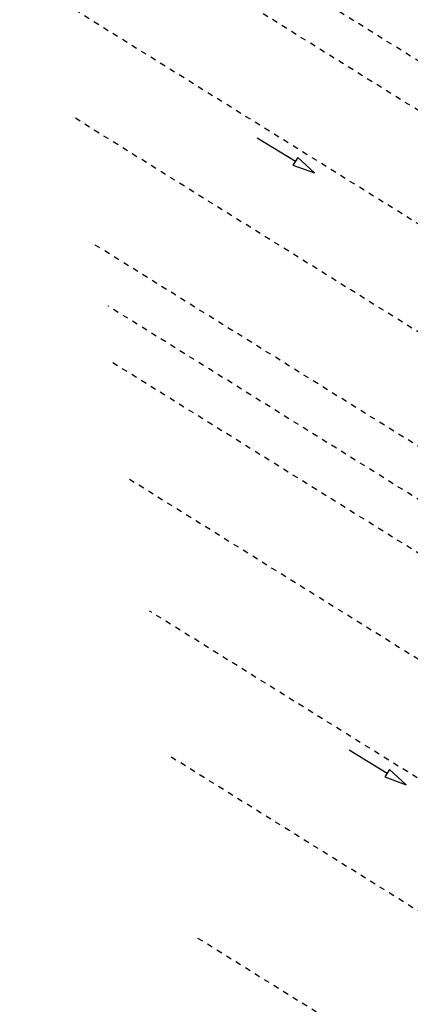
# Model space of a CAD drawing. Extents: x 446388 to 447135, y 445359 to 446567.
# Tile 64 of 80: x 446464 to 446499, y 446143 to 446232. Entities that reach past the tile are written whole.
import ezdxf

# ---------------------------------------------------------------- set-up
doc = ezdxf.new("R2010")
doc.units = 0
doc.header["$LTSCALE"] = 2
doc.header["$MEASUREMENT"] = 0
doc.linetypes.add('ACAD_ISO03W100', pattern=[0.5, 0.25, -0.25])
doc.linetypes.add('AUSGEZOGEN', pattern=[0])
doc.layers.add('DB-Vorhandene_Dränageleitungen', color=15, linetype='CONTINUOUS')
doc.layers.add('FBRTOP', color=250, linetype='AUSGEZOGEN')

msp = doc.modelspace()

# ---------------------------------------------------------------- linework, layer by layer
at = {"layer": 'DB-Vorhandene_Dränageleitungen', "linetype": 'ACAD_ISO03W100'}
for p, q in [((446512.618, 446219.8), (446465.84, 446248.954)), ((446513.406, 446214.868), (446466.091, 446244.357)), ((446515.248, 446203.565), (446467.352, 446233.416)), ((446516.977, 446192.812), (446468.945, 446222.748)), ((446518.757, 446181.466), (446470.791, 446211.361)), ((446519.549, 446176.229), (446471.974, 446205.88)), ((446520.333, 446170.925), (446472.336, 446200.839)), ((446521.819, 446160.484), (446473.694, 446190.478)), ((446523.386, 446148.839), (446475.675, 446178.575)), ((446514.524, 446142.501), (446477.394, 446165.643)), ((446526.256, 446120.453), (446479.935, 446149.322))]:
    msp.add_line(p, q, dxfattribs=at)
at = {"layer": 'DB-Vorhandene_Dränageleitungen', "linetype": 'Continuous'}
for p, q in [((446485.314, 446220.95), (446488.719, 446218.851)), ((446488.719, 446218.851), (446488.509, 446218.51)), ((446488.929, 446219.191), (446488.719, 446218.851)), ((446490.421, 446217.801), (446488.929, 446219.191)), ((446488.509, 446218.51), (446490.421, 446217.801)), ((446493.545, 446166.166), (446496.95, 446164.067)), ((446497.16, 446164.408), (446496.95, 446164.067)), ((446498.652, 446163.017), (446497.16, 446164.408)), ((446496.95, 446164.067), (446496.74, 446163.727)), ((446496.74, 446163.727), (446498.652, 446163.017))]:
    msp.add_line(p, q, dxfattribs=at)
at = {"layer": 'FBRTOP'}
for points in [[(446586.887, 446089.829, 0.000001), (446588.957, 446075.27, 0.000001), (446590.43, 446064.906, 0.000008), (446592.183, 446052.577, -0.000007), (446593.936, 446040.247, -0.00042)], [(446541.445, 446410.375, 0.000055), (446543.68, 446394.659, 0.000096), (446544.967, 446385.627, 0.000041), (446546.74, 446373.214, -0.000018), (446548.512, 446360.8, -0.000019), (446550.805, 446344.733, -0.000035), (446552.009, 446336.29, -0.000425), (446553.758, 446323.941, 0.000128), (446555.508, 446311.591, 0.000198), (446557.251, 446299.345, -0.000289), (446558.994, 446287.099, -0.000481), (446560.735, 446274.734, 0.000343), (446562.475, 446262.369, 0.000196), (446564.231, 446249.987, -0.000413), (446565.988, 446237.605, -0.000013), (446566.966, 446230.666, -0.000005), (446569.439, 446213.123, -0.000025), (446571.187, 446200.716, 0.000056), (446572.935, 446188.309, 0.000769), (446574.259, 446179.025, -0.000467), (446576.449, 446163.728, -0.000132), (446578.343, 446150.384, -0.000157), (446579.926, 446139.19, -0.000509)]]:
    msp.add_lwpolyline(points, format="xyb", dxfattribs=at)

doc.saveas('drawing.dxf')
